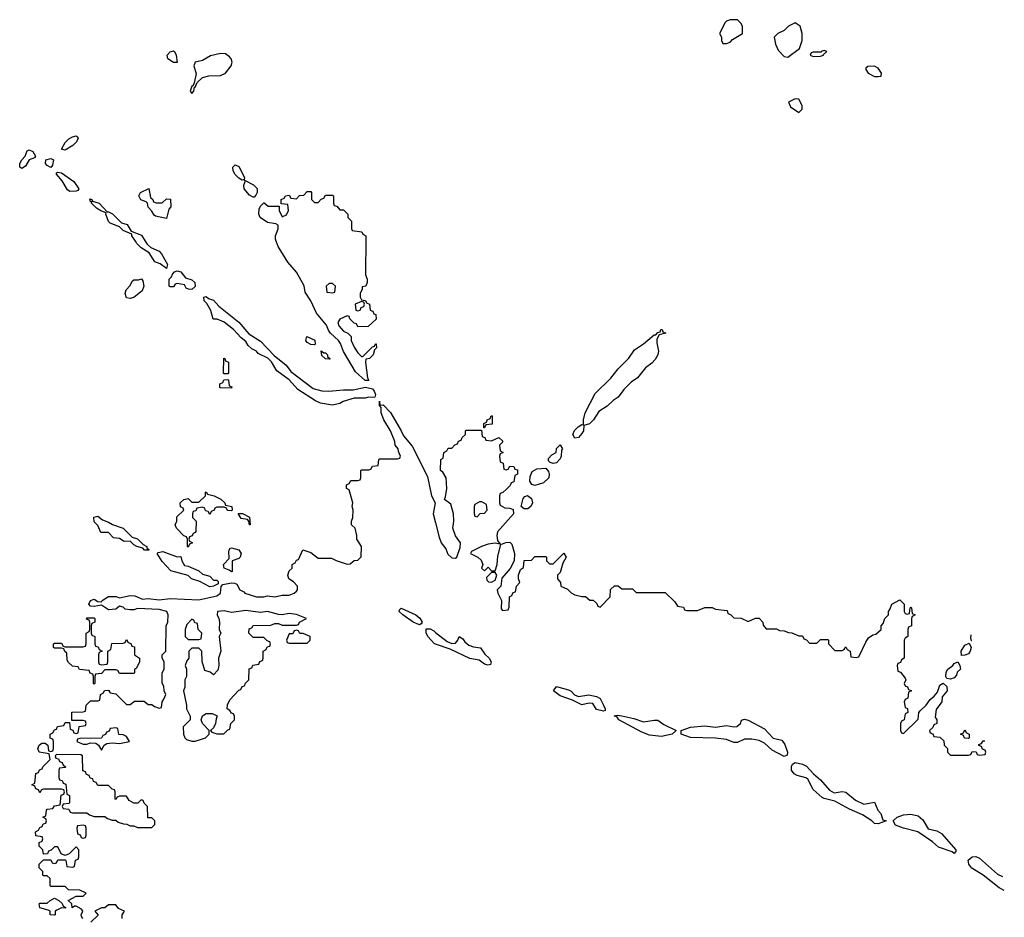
# Model space of a CAD drawing. Header units: inches. Extents: x 2668334 to 2765628, y 828034 to 955234.
# Tile 116 of 218: x 2707698 to 2713148, y 896256 to 901226. Entities that reach past the tile are written whole.
import ezdxf

# ---------------------------------------------------------------- set-up
doc = ezdxf.new("R2010")
doc.units = ezdxf.units.IN
doc.header["$MEASUREMENT"] = 0
for name, color, linetype in [('C7809', 7, 'Continuous'), ('C7819', 7, 'Continuous'), ('C7900', 7, 'Continuous'), ('C7910', 7, 'Continuous')]:
    doc.layers.add(name, color=color, linetype=linetype)

msp = doc.modelspace()

# ---------------------------------------------------------------- linework, layer by layer
at = {"layer": 'C7809', "color": 4}
for points, elevation in [([(2708392.3, 900000), (2708403, 899983), (2708424, 899964), (2708470, 899944.9), (2708483, 899930), (2708516, 899870), (2708510, 899848.7), (2708475.1, 899875.1), (2708445.2, 899885.2), (2708415.1, 899935.1), (2708370, 899962), (2708347.2, 899987.2), (2708338.7, 900000)], 12), ([(2709613.7, 900000), (2709612, 899830), (2709612.7, 899812.7), (2709622, 899790), (2709622, 899770), (2709614, 899750), (2709594, 899746), (2709594, 899734), (2709582, 899710), (2709582, 899690), (2709590, 899674), (2709611.6, 899671.6), (2709618, 899658), (2709634, 899650), (2709638, 899618), (2709652.7, 899612.7), (2709658, 899598), (2709670, 899594), (2709671.6, 899568.4), (2709627.3, 899527.3), (2709570, 899526), (2709562, 899542), (2709550, 899546), (2709526, 899570), (2709522, 899582), (2709510, 899586), (2709470, 899568), (2709458, 899550), (2709464.7, 899530), (2709490, 899502), (2709514, 899490), (2709532, 899472), (2709532, 899450), (2709550, 899412), (2709570, 899382), (2709590, 899362), (2709598, 899362), (2709650, 899414), (2709662, 899418), (2709668, 899432), (2709671.6, 899431.6), (2709672, 899410), (2709662, 899398), (2709654, 899370), (2709634, 899350), (2709614, 899346), (2709612, 899328), (2709623.6, 899243.6), (2709630, 899228), (2709610, 899228.7), (2709557, 899277), (2709489.3, 899389.3), (2709473.2, 899433.2), (2709462, 899450), (2709419, 899490), (2709406.6, 899506.6), (2709395.5, 899535.5), (2709340.9, 899600.9), (2709308.7, 899670), (2709278, 899718), (2709272.1, 899752.1), (2709230, 899828), (2709182.7, 899882.7), (2709129.3, 899969.3), (2709117.1, 900000)], 12), ([(2708047.3, 896247.3), (2708040.4, 896260.4), (2708038, 896270), (2708048, 896290), (2708040.4, 896300.4), (2708010, 896318), (2708002, 896318), (2707988.4, 896308.4), (2707986, 896330), (2707966, 896350), (2708010, 896374), (2708050, 896374), (2708066, 896390), (2708030, 896406), (2707968.4, 896408.4), (2707950, 896426), (2707870, 896426), (2707866, 896430), (2707866, 896470), (2707850, 896486), (2707830, 896486), (2707826, 896490), (2707826, 896510), (2707806, 896530), (2707806, 896550), (2707830, 896574), (2707870, 896574), (2707878, 896558), (2707890, 896554), (2707902, 896558), (2707910, 896574), (2707950, 896574), (2707954, 896570), (2707958, 896538), (2707990, 896534), (2708002, 896538), (2708007.3, 896572.7), (2708022, 896578), (2708026, 896590), (2708026, 896630), (2708010, 896646), (2707972.7, 896607.3), (2707950, 896598), (2707927.3, 896607.3), (2707910, 896646), (2707890, 896646), (2707872.7, 896627.3), (2707858, 896622), (2707852.7, 896607.3), (2707830, 896606), (2707826, 896630), (2707806, 896650), (2707806, 896670), (2707822, 896678), (2707826, 896690), (2707822, 896702), (2707787.3, 896707.3), (2707786, 896730), (2707802, 896738), (2707810, 896754), (2707822, 896758), (2707827.3, 896772.7), (2707842, 896778), (2707846, 896790), (2707842, 896802), (2707826, 896810), (2707842, 896818), (2707846, 896850), (2707850, 896854), (2707882, 896858), (2707890, 896874), (2707922, 896878), (2707928, 896932), (2707942, 896938), (2707946, 896950), (2707942, 896962), (2707930, 896966), (2707830, 896966), (2707818, 896962), (2707810, 896946), (2707802, 896962), (2707787.3, 896967.3), (2707782, 896982), (2707766, 896990), (2707782, 896998), (2707787.3, 897052.7), (2707802, 897058), (2707807.3, 897072.7), (2707822, 897078), (2707826, 897090), (2707866, 897130), (2707862, 897162), (2707806, 897170), (2707798, 897190), (2707806, 897210), (2707820.4, 897219.6), (2707839.6, 897219.6), (2707854, 897210), (2707858, 897178), (2707870, 897174), (2707882, 897178), (2707886, 897190), (2707886, 897230), (2707882, 897242), (2707867.3, 897247.3), (2707866, 897270), (2707882, 897278), (2707890, 897294), (2707902, 897298), (2707907.3, 897312.7), (2707942, 897318), (2707950, 897334), (2707974, 897334), (2707978, 897298), (2707992.7, 897292.7), (2707998, 897278), (2708010, 897274), (2708022, 897278), (2708027.3, 897312.7), (2708062, 897318), (2708066, 897330), (2708062, 897342), (2708050, 897346), (2707986, 897346), (2707987.3, 897392.7), (2708050, 897394), (2708062, 897398), (2708066, 897430), (2708090, 897454), (2708130, 897454), (2708142, 897458), (2708146, 897490), (2708162, 897498), (2708167.3, 897512.7), (2708190, 897514), (2708198, 897498), (2708230, 897494), (2708290, 897434), (2708310, 897434), (2708332.7, 897452.7), (2708387.3, 897452.7), (2708410, 897434), (2708430, 897434), (2708443.6, 897423.6), (2708470, 897414), (2708482, 897418), (2708486, 897450), (2708496.4, 897463.6), (2708506, 897490), (2708498, 897510), (2708496.4, 897536.4), (2708487.3, 897552.7), (2708486, 897610), (2708498, 897630), (2708498, 897670), (2708486, 897690), (2708486, 897710), (2708506, 897730), (2708508, 897870), (2708518, 897890), (2708519, 897930), (2708513.2, 897950), (2708470, 897960.7), (2708350, 897965.2), (2708330, 897958), (2708310, 897958), (2708282.7, 897962.7), (2708270, 897973.2), (2708250, 897979), (2708230, 897962), (2708190, 897959), (2708150, 897984), (2708110, 897976), (2708090, 897979), (2708081.2, 897990), (2708089.3, 898010), (2708110, 898017.3), (2708130, 898004.7), (2708150, 898002), (2708155.3, 898010), (2708190, 898032.7), (2708232.4, 898032.4), (2708250, 898024.7), (2708310, 898037.6), (2708335.1, 898035.1), (2708377.5, 898017.5), (2708410, 898020.4), (2708470, 898013.7), (2708530, 898021.7), (2708690, 898014.6), (2708790, 898036.3), (2708809.2, 898050), (2708813.2, 898086.8), (2708822, 898098), (2708870, 898107.3), (2708886.4, 898106.4), (2708899.8, 898099.8), (2708916, 898070), (2708938, 898058), (2708944, 898050), (2709009.3, 898030.7), (2709050, 898030.7), (2709070, 898035.5), (2709110, 898030.6), (2709150, 898039.1), (2709190, 898038.8), (2709218, 898050), (2709230, 898062), (2709235.3, 898070), (2709235.3, 898090), (2709214, 898114), (2709188, 898130), (2709182, 898150), (2709190, 898174), (2709206, 898190), (2709206, 898210), (2709222, 898218), (2709230, 898234), (2709242, 898238), (2709266, 898290), (2709310, 898276), (2709350, 898244.7), (2709424.5, 898244.5), (2709450, 898231.3), (2709510, 898212), (2709527.3, 898212.7), (2709550, 898232), (2709570, 898234), (2709588, 898252), (2709589, 898310), (2709564, 898350), (2709564, 898370), (2709554, 898410), (2709535.3, 898430), (2709535.3, 898450), (2709542, 898470), (2709544, 898510), (2709539, 898530), (2709542, 898550), (2709522, 898622), (2709506, 898630), (2709506, 898650), (2709522, 898658), (2709530, 898674), (2709570, 898674), (2709582, 898678), (2709586, 898690), (2709586, 898730), (2709590, 898734), (2709630, 898734), (2709642, 898738), (2709650, 898754), (2709682, 898758), (2709686, 898790), (2709690, 898794), (2709790, 898794), (2709802, 898798), (2709806, 898810), (2709794.6, 898834.6), (2709793.2, 898850), (2709775.3, 898870), (2709774, 898890), (2709750, 898948.7), (2709713.6, 899010), (2709699.6, 899050), (2709699.5, 899079.5), (2709689.4, 899090), (2709690, 899114), (2709691.6, 899091.6), (2709710, 899093.4), (2709750.2, 899050.2), (2709810.2, 898950.2), (2709822, 898922), (2709870, 898863.8), (2709955.8, 898695.8), (2709976.5, 898590), (2709998, 898550), (2709987.4, 898490), (2710000, 898439.7)], 12), ([(2710000, 897768.2), (2709994.5, 897770), (2709957.4, 897810), (2709948, 897832), (2709947.3, 897852.7), (2709970, 897852.7), (2709990, 897841.6), (2710000, 897833.8)], 8), ([(2708266, 896250), (2708266, 896270), (2708278, 896290), (2708244.7, 896304.7), (2708230, 896326), (2708190, 896326), (2708170, 896308), (2708150, 896308), (2708114, 896290), (2708132.7, 896267.3), (2708091.6, 896228.4)], 12)]:
    msp.add_lwpolyline(points, dxfattribs=dict(at, elevation=elevation))
for points, elevation in [([(2708310, 899682), (2708290, 899686), (2708282, 899710), (2708288, 899730), (2708310, 899754), (2708321.2, 899778.8), (2708330, 899784.7), (2708355.3, 899784.7), (2708371.6, 899791.6), (2708379.6, 899779.6), (2708384.7, 899750), (2708376, 899724), (2708330, 899688.7)], 12), ([(2708650, 899732.7), (2708633.2, 899733.2), (2708620.2, 899740.2), (2708610, 899758), (2708570, 899766), (2708558, 899762), (2708550, 899746), (2708530, 899746), (2708526, 899750), (2708526, 899790), (2708538.6, 899801.4), (2708543.7, 899816.3), (2708555.3, 899830), (2708570, 899834.9), (2708590, 899830.5), (2708616.3, 899796.3), (2708650, 899785.5), (2708667.7, 899770), (2708670, 899748.7)], 12), ([(2709430, 899766), (2709410, 899766), (2709394, 899750), (2709398, 899718), (2709430, 899714), (2709442, 899718), (2709446, 899750)], 12), ([(2709408.7, 899168.7), (2709490, 899176.5), (2709544.2, 899175.8), (2709611.3, 899191.3), (2709650, 899182.8), (2709660.7, 899170), (2709666.8, 899150), (2709663.6, 899136.4), (2709650, 899133.2), (2709630, 899136), (2709610, 899129.7), (2709550, 899129.6), (2709487.5, 899112.5), (2709470, 899101.2), (2709430, 899092.3), (2709363.2, 899103.2), (2709335.3, 899115.3), (2709237.5, 899177.5), (2709190, 899232.7), (2709122, 899282), (2709091.5, 899331.5), (2709071.5, 899351.5), (2709018.4, 899378.4), (2709008.7, 899390), (2708982.9, 899402.9), (2708962.9, 899422.9), (2708950, 899444), (2708923.9, 899463.9), (2708880.9, 899510), (2708830, 899552), (2708791.3, 899568.7), (2708768, 899568), (2708755.9, 899615.9), (2708734.5, 899654.5), (2708719, 899670), (2708718, 899690), (2708730, 899693.4), (2708743, 899683), (2708770, 899672.4), (2708800.4, 899640.4), (2708911.3, 899551.3), (2708966.9, 899486.9), (2709030, 899446), (2709106.9, 899366.9), (2709172.6, 899312.6), (2709198, 899278), (2709323.2, 899183.2), (2709370, 899170.3)], 12), ([(2709590, 899666), (2709554, 899650), (2709558, 899618), (2709570, 899614), (2709582, 899618), (2709587.3, 899632.7), (2709602, 899638), (2709606, 899650), (2709602, 899662)], 12), ([(2709330, 899426), (2709310, 899428), (2709290, 899438), (2709282, 899450), (2709288, 899472), (2709331.1, 899451.1), (2709334, 899430)], 12), ([(2709382, 899382), (2709390, 899382), (2709402, 899370), (2709402, 899362), (2709414, 899350), (2709414, 899346), (2709410, 899346), (2709390, 899348), (2709370, 899366), (2709367.3, 899392.7)], 12), ([(2708830, 899266), (2708826, 899270), (2708828, 899352), (2708834, 899350), (2708838, 899338), (2708854, 899330), (2708854, 899270), (2708850, 899266)], 12), ([(2708870, 899186), (2708810, 899188), (2708806, 899190), (2708806, 899210), (2708822, 899218), (2708827.3, 899232.7), (2708850, 899234), (2708854, 899230), (2708858, 899198), (2708872.7, 899192.7)], 12), ([(2708870, 898506), (2708848.4, 898508.4), (2708842, 898522), (2708830, 898526), (2708790, 898526), (2708778, 898522), (2708774, 898510), (2708758, 898502), (2708750, 898486), (2708742, 898502), (2708727.3, 898507.3), (2708722, 898522), (2708710, 898526), (2708678, 898522), (2708672.7, 898507.3), (2708658, 898502), (2708654, 898490), (2708654, 898470), (2708674, 898450), (2708672.7, 898392.7), (2708670, 898386), (2708658, 898382), (2708652.7, 898367.3), (2708638, 898362), (2708634, 898350), (2708638, 898338), (2708654, 898330), (2708638, 898322), (2708630, 898306), (2708626, 898310), (2708626, 898350), (2708622, 898362), (2708607.3, 898367.3), (2708566, 898410), (2708558, 898430), (2708568, 898450), (2708567.3, 898472.7), (2708606, 898510), (2708602, 898522), (2708588.4, 898528.4), (2708586, 898550), (2708606, 898570), (2708630, 898574), (2708650, 898554), (2708690, 898554), (2708726, 898590), (2708726, 898610), (2708730, 898612), (2708738, 898598), (2708774, 898590), (2708810.9, 898570.9), (2708834, 898550), (2708838, 898538), (2708872, 898530), (2708874, 898510)], 12), ([(2708970, 898428.7), (2708966, 898450), (2708958, 898458), (2708924.7, 898464.7), (2708907.3, 898492.7), (2708931.6, 898491.6), (2708970, 898472), (2708974, 898430)], 12), ([(2708410, 898288.7), (2708389, 898289), (2708379, 898299), (2708346, 898310), (2708330, 898318), (2708310, 898338), (2708276.4, 898336.4), (2708250, 898354), (2708218, 898358), (2708190, 898386), (2708147.3, 898387.3), (2708130, 898426), (2708110, 898446), (2708109, 898471), (2708130, 898478), (2708156.9, 898456.9), (2708190, 898444.7), (2708211, 898431), (2708270.7, 898410.7), (2708321, 898361), (2708350.8, 898350.8), (2708381, 898321), (2708402, 898310), (2708402, 898302), (2708414, 898290)], 12), ([(2708570, 898252), (2708590, 898254), (2708596, 898230), (2708610, 898204.7), (2708630, 898201), (2708690, 898174.8), (2708710, 898156), (2708750, 898144.7), (2708770, 898122), (2708790, 898122), (2708796, 898116), (2708796.9, 898103.1), (2708770, 898089), (2708750, 898085.2), (2708695.1, 898115.1), (2708649.6, 898129.6), (2708630, 898149.2), (2708534.6, 898174.6), (2708486.6, 898226.6), (2708458, 898270), (2708464, 898276), (2708490, 898281)], 12), ([(2708870, 898168), (2708858, 898178), (2708828.9, 898188.9), (2708826, 898210), (2708858, 898242), (2708856.4, 898283.6), (2708862, 898298), (2708870, 898302), (2708911, 898291), (2708924.7, 898270), (2708918, 898250), (2708910, 898242), (2708874, 898230), (2708874, 898170)], 12), ([(2708950, 897954.2), (2708870, 897943.6), (2708830, 897953), (2708792, 897950), (2708790.8, 897930), (2708801, 897910), (2708804.7, 897890), (2708802, 897850), (2708811.3, 897830), (2708802, 897810), (2708811.3, 897730), (2708798, 897690), (2708801, 897650), (2708795.3, 897624.7), (2708770, 897598), (2708752.9, 897612.9), (2708722, 897622), (2708707.3, 897672.7), (2708706, 897730), (2708690, 897746), (2708650, 897746), (2708634, 897730), (2708634, 897690), (2708623.6, 897676.4), (2708614, 897650), (2708622, 897630), (2708622, 897590), (2708612, 897570), (2708612, 897530), (2708604.7, 897510), (2708622, 897430), (2708622, 897410), (2708642, 897370), (2708642, 897350), (2708602, 897310), (2708604.7, 897270), (2708612, 897250), (2708621, 897241), (2708650, 897232), (2708670, 897232), (2708710, 897244.7), (2708726, 897250), (2708746, 897270), (2708746, 897290), (2708709.1, 897329.1), (2708702, 897350), (2708708.9, 897371.1), (2708730, 897384.7), (2708763.6, 897383.6), (2708791.6, 897371.6), (2708784.7, 897355.3), (2708782, 897330), (2708770, 897306), (2708754, 897290), (2708762, 897282), (2708790, 897272), (2708827.3, 897272.7), (2708850, 897294), (2708862, 897298), (2708866, 897330), (2708886, 897350), (2708886, 897370), (2708882, 897382), (2708870, 897386), (2708862, 897402), (2708846, 897410), (2708848.4, 897431.6), (2708860.4, 897459.6), (2708910, 897514), (2708922, 897518), (2708930, 897534), (2708942, 897538), (2708947.3, 897552.7), (2708966, 897570), (2708968.4, 897631.6), (2708982, 897638), (2708988.4, 897651.6), (2709022, 897658), (2709027.3, 897672.7), (2709042, 897678), (2709046, 897690), (2709046, 897730), (2709062, 897738), (2709067.3, 897752.7), (2709082, 897758), (2709086, 897770), (2709082, 897782), (2709067.3, 897787.3), (2709050, 897806), (2708990, 897806), (2708966, 897830), (2708967.3, 897852.7), (2708982, 897858), (2708990, 897872), (2709087.3, 897872.7), (2709110, 897882), (2709130, 897882), (2709150, 897874), (2709230, 897874), (2709242, 897878), (2709246, 897890), (2709286, 897910), (2709230, 897933), (2709190, 897937.6), (2709150, 897931.5), (2709130, 897933), (2709070, 897949.6), (2709030, 897943.6)], 12), ([(2709910, 897876.2), (2709875.1, 897890), (2709818, 897930), (2709798, 897950), (2709800.7, 897959.3), (2709810, 897966.8), (2709891.3, 897931.3), (2709912.4, 897912.4), (2709925.5, 897890), (2709919.5, 897880.5)], 8), ([(2708150, 897654), (2708182, 897658), (2708186, 897670), (2708186, 897730), (2708202, 897738), (2708207.3, 897772.7), (2708270, 897774), (2708282, 897778), (2708290, 897794), (2708298, 897778), (2708312.7, 897772.7), (2708318, 897758), (2708332.7, 897752.7), (2708334, 897710), (2708362, 897690), (2708362, 897670), (2708343.6, 897636.4), (2708334, 897630), (2708334, 897610), (2708330, 897606), (2708250, 897606), (2708242, 897622), (2708230, 897626), (2708170, 897626), (2708150, 897606), (2708118, 897602), (2708114, 897590), (2708114, 897550), (2708110, 897546), (2708106, 897550), (2708106, 897590), (2708102, 897602), (2708087.3, 897607.3), (2708082, 897622), (2708028.4, 897628.4), (2708022, 897642), (2707990, 897646), (2707967.3, 897667.3), (2707960.4, 897680.4), (2707958, 897718), (2707947.3, 897727.3), (2707942, 897742), (2707930, 897746), (2707890, 897746), (2707886, 897750), (2707886, 897770), (2707890, 897774), (2707930, 897774), (2707938, 897758), (2707950, 897754), (2708050, 897754), (2708062, 897758), (2708066, 897770), (2708066, 897830), (2708082, 897838), (2708086, 897850), (2708086, 897890), (2708082, 897902), (2708067.3, 897907.3), (2708070, 897914), (2708110, 897914), (2708114, 897910), (2708114, 897890), (2708098, 897882), (2708094, 897870), (2708094, 897830), (2708098, 897818), (2708114, 897810), (2708114, 897770), (2708118, 897758), (2708132.7, 897752.7), (2708138, 897738), (2708154, 897730), (2708138, 897722), (2708134, 897710), (2708134, 897670), (2708138, 897658)], 12), ([(2708650, 897906), (2708623.6, 897876.4), (2708614, 897850), (2708614, 897810), (2708630, 897794), (2708690, 897794), (2708702, 897798), (2708706, 897830), (2708686, 897850), (2708682, 897882), (2708667.3, 897887.3), (2708662, 897902)], 12), ([(2709230, 897846), (2709218, 897842), (2709210, 897826), (2709190, 897826), (2709174, 897790), (2709178, 897778), (2709190, 897774), (2709290, 897774), (2709306, 897790), (2709306, 897810), (2709267.3, 897827.3), (2709248, 897828), (2709242, 897842)], 12), ([(2708230, 897306), (2708198, 897302), (2708192.7, 897287.3), (2708178, 897282), (2708172.7, 897267.3), (2708158, 897262), (2708151.6, 897248.4), (2708030, 897246), (2708018, 897242), (2708014, 897230), (2708050, 897214), (2708070, 897214), (2708090, 897222), (2708119.6, 897219.6), (2708134, 897210), (2708150, 897182), (2708166, 897210), (2708181.2, 897218.8), (2708210, 897222.8), (2708250, 897218), (2708306, 897230), (2708290, 897258), (2708270, 897266), (2708247.3, 897267.3), (2708242, 897302)], 12), ([(2707902, 897158), (2707894, 897150), (2707898, 897138), (2707912.7, 897132.7), (2707918, 897118), (2707932.7, 897112.7), (2707938, 897098), (2707954, 897090), (2707950, 897086), (2707918, 897082), (2707914, 897070), (2707914, 897030), (2707918, 897018), (2707932.7, 897012.7), (2707938, 896998), (2707952.7, 896992.7), (2707958, 896938), (2707974, 896930), (2707974, 896890), (2707970, 896886), (2707938, 896882), (2707934, 896870), (2707938, 896858), (2707970, 896854), (2707978, 896838), (2707990, 896834), (2708070, 896834), (2708083.6, 896823.6), (2708110, 896814), (2708170, 896814), (2708183.6, 896803.6), (2708210, 896794), (2708230, 896794), (2708243.6, 896783.6), (2708272.7, 896772.7), (2708291.6, 896771.6), (2708310, 896762), (2708330, 896762), (2708350, 896754), (2708430, 896754), (2708446, 896770), (2708446, 896790), (2708430, 896806), (2708407.3, 896807.3), (2708406, 896870), (2708387.3, 896887.3), (2708382, 896902), (2708370, 896906), (2708352, 896888), (2708330, 896888), (2708303.1, 896903.1), (2708290, 896926), (2708250, 896926), (2708238, 896922), (2708230, 896908), (2708226, 896910), (2708226, 896950), (2708222, 896962), (2708210, 896966), (2708190, 896986), (2708130, 896986), (2708122, 897002), (2708107.3, 897007.3), (2708102, 897022), (2708087.3, 897027.3), (2708082, 897042), (2708067.3, 897047.3), (2708062, 897062), (2708047.3, 897067.3), (2708046, 897150), (2708036.4, 897156.4)], 12), ([(2708050, 896766), (2708018, 896762), (2708014, 896750), (2708018, 896718), (2708032.7, 896712.7), (2708038, 896698), (2708050, 896694), (2708062, 896698), (2708066, 896710), (2708066, 896750), (2708062, 896762)], 12), ([(2707950, 896306), (2707930, 896308), (2707903.6, 896296.4), (2707894, 896290), (2707894, 896270), (2707890, 896268), (2707866, 896270), (2707866, 896290), (2707856.4, 896296.4), (2707809.1, 896309.1), (2707806, 896330), (2707810, 896334), (2707850, 896334), (2707866, 896350), (2707890, 896362), (2707914, 896350), (2707932.7, 896332.7), (2707938, 896318), (2707954, 896310)], 12)]:
    msp.add_lwpolyline(points, close=True, dxfattribs=dict(at, elevation=elevation))
at = {"layer": 'C7819', "color": 4}
for points, elevation in [([(2710770, 898908.7), (2710759, 898930), (2710769.3, 898950.7), (2710789.2, 898970.8), (2710810, 898984.7), (2710818, 898982), (2710819, 899010), (2710828, 899050), (2710883.1, 899156.9), (2710970, 899242), (2711010, 899292), (2711070, 899352), (2711101.2, 899398.8), (2711150, 899431.3), (2711210, 899482), (2711218, 899482), (2711230, 899494), (2711242, 899498), (2711246, 899510), (2711254, 899510), (2711258, 899498), (2711274, 899490), (2711238, 899482), (2711223.6, 899456.4), (2711223.6, 899436.4), (2711234, 899390), (2711230.6, 899370), (2711215.3, 899344.7), (2711196.5, 899323.5), (2711161.1, 899298.9), (2711117, 899243), (2711081.6, 899218.4), (2711041.6, 899178.4), (2711010, 899136), (2710982.3, 899117.7), (2710950, 899086), (2710903.5, 899056.5), (2710874, 899010), (2710852, 898988), (2710821, 898979), (2710818, 898950), (2710810, 898934), (2710790, 898913.2)], 12), ([(2710266, 898966), (2710266, 898990), (2710282, 898998), (2710286, 899010), (2710302, 899018), (2710307.3, 899032.7), (2710312.7, 899032.7), (2710312.7, 898987.3), (2710278, 898982), (2710270, 898966)], 12), ([(2710650, 898769.4), (2710634, 898774), (2710624, 898784), (2710624, 898796), (2710642.7, 898817.3), (2710668, 898830), (2710668.4, 898851.6), (2710690, 898872), (2710702, 898850), (2710696.9, 898843.1), (2710695.5, 898810), (2710690, 898795.3), (2710670, 898772.7)], 12), ([(2710550, 898647.3), (2710533.2, 898653.2), (2710522, 898670), (2710523.1, 898696.9), (2710535.3, 898724.7), (2710560.2, 898739.8), (2710610, 898742.8), (2710624.1, 898724.1), (2710628.2, 898710), (2710626.4, 898690), (2710597.5, 898662.5)], 12), ([(2710490, 898517.2), (2710474, 898530), (2710485.2, 898574.8), (2710493.6, 898586.4), (2710508.9, 898591.1), (2710530, 898574.8), (2710537.1, 898550), (2710527.3, 898530), (2710510, 898518.4)], 12), ([(2710256.4, 898556.4), (2710243.6, 898556.4), (2710218, 898542), (2710214, 898530), (2710214, 898490), (2710218, 898478), (2710230, 898474), (2710247.3, 898492.7), (2710270, 898494), (2710286, 898510), (2710282, 898542)], 12), ([(2710330, 898166), (2710310, 898166), (2710282, 898138), (2710283.6, 898123.6), (2710292.7, 898112.7), (2710310, 898112), (2710330, 898122), (2710338, 898150)], 12), ([(2712910, 897706), (2712909, 897730), (2712930, 897762), (2712954, 897774), (2712964.7, 897750), (2712958.8, 897730), (2712950, 897715.3), (2712930, 897708)], 12), ([(2712850, 897575.3), (2712830, 897578), (2712824, 897590), (2712826, 897614), (2712835.3, 897630), (2712862, 897650), (2712870, 897662), (2712891.3, 897671.3), (2712902, 897650), (2712904.7, 897630), (2712887.5, 897612.5), (2712882.8, 897597.2), (2712870, 897582)], 12), ([(2710790, 897479.3), (2710847.5, 897487.5), (2710890, 897479.1), (2710910, 897467.3), (2710930, 897430.8), (2710939.1, 897410), (2710938, 897402), (2710930, 897397.2), (2710890, 897406.9), (2710870, 897439), (2710850, 897442), (2710810, 897431.6), (2710758.3, 897458.3), (2710690, 897483), (2710652.7, 897510), (2710670, 897533.4), (2710735.1, 897515.1), (2710750, 897507.3), (2710768.2, 897488.2)], 8), ([(2711150, 897337.6), (2711210, 897348.2), (2711230, 897347.7), (2711262.9, 897322.9), (2711332, 897290), (2711310, 897269.6), (2711250, 897257.4), (2711184.2, 897264.2), (2711141.3, 897281.3), (2711013.2, 897350), (2711004.1, 897364.1), (2710988.7, 897371.3), (2711004.8, 897375.2), (2711030, 897371.8), (2711096.3, 897356.3)], 8), ([(2711930, 897147), (2711862, 897182), (2711819.5, 897219.5), (2711790, 897234.7), (2711750, 897241.6), (2711710, 897242), (2711670, 897224), (2711650, 897224), (2711610, 897239.7), (2711550, 897247.8), (2711410, 897251.6), (2711359, 897270), (2711359, 897290), (2711410, 897308.2), (2711490, 897316.4), (2711550, 897308.5), (2711610, 897317.6), (2711650, 897310.4), (2711667.3, 897312.7), (2711686.6, 897330), (2711692.7, 897347.3), (2711710, 897354), (2711730, 897348), (2711819.9, 897299.9), (2711867.6, 897247.6), (2711916.7, 897236.7), (2711932.8, 897212.8), (2711946.8, 897170), (2711945.4, 897154.6)], 8), ([(2712950, 897246), (2712927.3, 897247.3), (2712922, 897262), (2712906, 897270), (2712922, 897278), (2712930, 897294), (2712938, 897278), (2712954, 897270), (2712954, 897250)], 12), ([(2712205.3, 896945.3), (2712250, 896952), (2712270, 896948.5), (2712323.8, 896903.8), (2712370, 896882.6), (2712430, 896893), (2712448.4, 896850), (2712464.4, 896830), (2712476, 896796), (2712494, 896790), (2712490, 896789), (2712450, 896774), (2712430, 896775.3), (2712415.3, 896790), (2712363.3, 896823.3), (2712290, 896855.1), (2712210, 896899.5), (2712150, 896914), (2712140.1, 896920.1), (2712090, 896963.7), (2712061, 897021), (2712048.5, 897028.5), (2712000.3, 897040.3), (2711984.5, 897050), (2711969.6, 897070), (2711969.6, 897090.4), (2711976.2, 897103.8), (2711990, 897113.4), (2712030, 897104.4), (2712053.5, 897093.5), (2712090.7, 897050), (2712130, 897018), (2712180.7, 896960.7)], 8), ([(2712870, 896609.3), (2712859.3, 896619.3), (2712784, 896644), (2712750, 896673.3), (2712669.2, 896730), (2712589.7, 896749.7), (2712546.3, 896766.3), (2712532.7, 896790), (2712555.1, 896810), (2712590, 896823.6), (2712630, 896826.7), (2712670, 896818.7), (2712695.8, 896795.8), (2712725.8, 896745.8), (2712774.7, 896734.7), (2712799.2, 896719.2), (2712879.1, 896630), (2712879.1, 896620.9)], 8)]:
    msp.add_lwpolyline(points, close=True, dxfattribs=dict(at, elevation=elevation))
for points, elevation in [([(2710000, 898439.7), (2710019.9, 898359.9), (2710030.4, 898330), (2710055.8, 898295.8), (2710067.6, 898267.6), (2710090, 898246), (2710110, 898244.7), (2710118, 898250), (2710136.4, 898303.6), (2710138, 898330), (2710110, 898368), (2710095.3, 898410), (2710101.2, 898450), (2710099, 898490), (2710084, 898544), (2710048.7, 898570), (2710055.3, 898584.7), (2710062, 898630), (2710058, 898690), (2710040.4, 898720.4), (2710028, 898730), (2710028.4, 898791.6), (2710042, 898798), (2710046, 898830), (2710062, 898838), (2710070, 898854), (2710090, 898854), (2710107.3, 898872.7), (2710122, 898878), (2710127.3, 898892.7), (2710142, 898898), (2710147.3, 898912.7), (2710166, 898930), (2710166, 898950), (2710170, 898954), (2710254, 898954), (2710258, 898918), (2710272.7, 898912.7), (2710278, 898898), (2710310, 898894), (2710350, 898912), (2710370, 898894), (2710370, 898886), (2710354, 898870), (2710358, 898838), (2710374, 898830), (2710358, 898822), (2710354, 898810), (2710358, 898778), (2710374, 898770), (2710378, 898738), (2710390, 898734), (2710402, 898738), (2710410, 898754), (2710432.7, 898752.7), (2710438, 898738), (2710452.7, 898732.7), (2710454, 898710), (2710438, 898702), (2710432.7, 898667.3), (2710418, 898662), (2710412.7, 898647.3), (2710392.7, 898627.3), (2710372.7, 898607.3), (2710358, 898602), (2710354, 898590), (2710354, 898550), (2710358, 898538), (2710383.6, 898523.6), (2710410, 898522), (2710430, 898514), (2710432, 898490), (2710342, 898390), (2710338, 898370), (2710342, 898342), (2710358, 898322), (2710330, 898328), (2710290, 898322), (2710254, 898310), (2710198, 898282), (2710194, 898270), (2710234, 898250), (2710252.7, 898232.7), (2710262, 898210), (2710254, 898190), (2710270, 898174), (2710290, 898194), (2710310, 898174), (2710330, 898174), (2710341.2, 898210), (2710344.7, 898255.3), (2710360.4, 898319.6), (2710388.4, 898331.6), (2710410, 898334), (2710422, 898322), (2710437.3, 898270), (2710434.8, 898230), (2710412.5, 898187.5), (2710366, 898134), (2710361, 898090), (2710341, 898070), (2710344.9, 898050), (2710363.8, 898010), (2710363.6, 897963.6), (2710370, 897954), (2710402, 897958), (2710407.3, 897972.7), (2710408.7, 898030), (2710422, 898038), (2710430, 898054), (2710442, 898058), (2710448, 898090), (2710466, 898110), (2710458, 898130), (2710458, 898150), (2710470, 898182), (2710487.3, 898192.7), (2710490, 898232), (2710530, 898234), (2710550, 898254), (2710610, 898254), (2710614, 898250), (2710614, 898230), (2710630, 898214), (2710650, 898214), (2710710, 898272), (2710722, 898250), (2710703.6, 898216.4), (2710690, 898166), (2710674, 898150), (2710674, 898130), (2710692, 898110), (2710694, 898090), (2710730, 898072), (2710750, 898052), (2710770, 898042), (2710810, 898032), (2710830, 898032), (2710852.7, 898012.7), (2710871.6, 898011.6), (2710892.7, 897992.7), (2710898, 897978), (2710910, 897974), (2710966, 898030), (2710968.9, 898071.1), (2710990, 898091.3), (2711011.3, 898091.3), (2711030, 898074), (2711090, 898074), (2711110, 898054), (2711270, 898054), (2711323.6, 898003.6), (2711338, 897978), (2711372.7, 897972.7), (2711378, 897958), (2711390, 897954), (2711450, 897954), (2711490, 897972), (2711530, 897972), (2711550, 897962), (2711614, 897954), (2711618, 897938), (2711632.7, 897932.7), (2711650, 897914), (2711691.6, 897911.6), (2711730, 897894), (2711770, 897912), (2711790, 897912), (2711812, 897890), (2711812.7, 897872.7), (2711830, 897854), (2711887.3, 897852.7), (2711903.6, 897843.6), (2711930, 897842), (2711952.7, 897832.7), (2711971.6, 897831.6), (2712010, 897814), (2712030, 897814), (2712038, 897798), (2712052.7, 897792.7), (2712070, 897774), (2712110, 897774), (2712130, 897794), (2712170, 897794), (2712174, 897790), (2712174, 897770), (2712210, 897734), (2712250, 897734), (2712262, 897738), (2712270, 897754), (2712278, 897738), (2712294, 897730), (2712298, 897698), (2712330, 897694), (2712342, 897698), (2712380.4, 897779.6), (2712396.4, 897803.6), (2712420.4, 897819.6), (2712436.4, 897823.6), (2712466, 897850), (2712466, 897870), (2712476.4, 897883.6), (2712486, 897910), (2712506, 897930), (2712506, 897950), (2712516.4, 897963.6), (2712526, 897990), (2712570, 898014), (2712594, 897990), (2712594, 897950), (2712598, 897938), (2712610, 897934), (2712622, 897938), (2712626, 897970), (2712630, 897974), (2712634, 897970), (2712638, 897938), (2712654, 897930), (2712638, 897922), (2712634, 897910), (2712634, 897870), (2712618, 897862), (2712614, 897850), (2712614, 897810), (2712598, 897802), (2712594, 897790), (2712594, 897690), (2712578, 897682), (2712572.7, 897667.3), (2712558, 897662), (2712554, 897650), (2712558, 897618), (2712572.7, 897612.7), (2712599.6, 897579.6), (2712602, 897570), (2712594, 897550), (2712598, 897538), (2712612.7, 897532.7), (2712618, 897518), (2712634, 897510), (2712618, 897502), (2712614, 897470), (2712598, 897462), (2712594, 897450), (2712598, 897418), (2712612.7, 897412.7), (2712614, 897390), (2712598, 897382), (2712594, 897350), (2712578, 897342), (2712574, 897330), (2712574, 897290), (2712578, 897278), (2712590, 897274), (2712670, 897354), (2712675.3, 897390), (2712681.2, 897398.8), (2712715.3, 897430), (2712738, 897462), (2712760.2, 897479.8), (2712778, 897502), (2712790, 897542), (2712810, 897552), (2712830, 897534), (2712831.3, 897510), (2712803.6, 897476.4), (2712802, 897450), (2712770, 897406), (2712764.7, 897364.7), (2712774, 897350), (2712774, 897330), (2712758, 897322), (2712752.7, 897307.3), (2712734, 897290), (2712738, 897278), (2712752.7, 897272.7), (2712758, 897258), (2712790, 897254), (2712812.7, 897232.7), (2712814, 897210), (2712834, 897190), (2712834, 897170), (2712850, 897154), (2712950, 897154), (2712962, 897158), (2712970, 897174), (2712992.7, 897172.7), (2712998, 897158), (2713010, 897154), (2713042, 897158), (2713046, 897170), (2713042, 897182), (2713027.3, 897187.3), (2713022, 897202), (2713007.3, 897207.3), (2713007.3, 897212.7), (2713022, 897218), (2713030, 897234), (2713039.8, 897234)], 12), ([(2710000, 897833.8), (2710063.9, 897783.9), (2710090, 897772.7), (2710110, 897774.8), (2710122.7, 897790), (2710130, 897810.7), (2710150, 897797.3), (2710161.1, 897781.1), (2710183.6, 897763.6), (2710210, 897754.3), (2710248.4, 897748.4), (2710272.6, 897712.6), (2710297, 897690), (2710308, 897670), (2710303.5, 897656.5), (2710290, 897652), (2710270, 897658), (2710240.4, 897680.4), (2710188.8, 897688.8), (2710081.3, 897741.3), (2710000, 897768.2)], 8), ([(2712966, 897786), (2712963.1, 897803.1), (2712963.7, 897820.6)], 12), ([(2712968.2, 897786), (2712966, 897786)], 12), ([(2713147.6, 896403.8), (2713119.5, 896419.5), (2713030, 896489.6), (2712968.5, 896528.5), (2712951.5, 896550), (2712948.1, 896571.9), (2712970, 896590.3), (2712990, 896592.2), (2713010, 896583.8), (2713110, 896494.9), (2713137.4, 896482.2)], 8)]:
    msp.add_lwpolyline(points, dxfattribs=dict(at, elevation=elevation))
at = {"layer": 'C7900', "color": 4}
for points, elevation in [([(2708570, 900989.4), (2708550, 900989.6), (2708517.2, 901010), (2708515.1, 901030), (2708530, 901047.3), (2708550, 901053.4), (2708554.8, 901050), (2708563.8, 901030)], 12), ([(2708810, 901038.9), (2708754.9, 901025.1), (2708710, 901000.9), (2708669.1, 900990.9), (2708662.4, 900970), (2708674, 900926), (2708663.5, 900876.5), (2708658, 900862), (2708650, 900858), (2708641, 900830), (2708650, 900818), (2708662, 900830), (2708666, 900854), (2708670, 900852), (2708681.2, 900878.8), (2708710, 900906.8), (2708745.4, 900914.6), (2708810, 900917.4), (2708836.9, 900930), (2708867.8, 900970), (2708873.3, 900990), (2708867.8, 901010), (2708860.1, 901020.1), (2708836.6, 901036.6)], 16), ([(2707950, 900502.7), (2707929.3, 900509.3), (2707950, 900546.8), (2707970, 900566.8), (2707990, 900577.3), (2708010, 900582), (2708016.9, 900576.9), (2708022, 900570), (2708012, 900550), (2707991.3, 900530)], 12), ([(2707710, 900402), (2707698, 900410), (2707699, 900430), (2707709.4, 900450.6), (2707728.7, 900470), (2707740.2, 900499.8), (2707750, 900506), (2707770, 900496.3), (2707786, 900470), (2707779.1, 900460.9), (2707750.7, 900449.3), (2707730, 900415.3)], 12), ([(2707870, 900408), (2707850, 900419), (2707841.2, 900430), (2707842, 900450), (2707870, 900457.3), (2707884.7, 900450), (2707878.8, 900421.2)], 12), ([(2708930, 900338), (2708910, 900349), (2708890, 900369), (2708879, 900390), (2708878, 900410), (2708890, 900422), (2708910, 900414), (2708924.7, 900390), (2708942, 900350), (2708939.6, 900340.4)], 12), ([(2707975.3, 900275.3), (2707963.1, 900283.1), (2707934, 900334), (2707902, 900370), (2707902, 900378), (2707910, 900382), (2707930, 900378), (2707998, 900330), (2708026, 900290), (2708019.8, 900280.2), (2708010, 900277.2)], 12), ([(2708990, 900244), (2708970, 900254), (2708941.2, 900290), (2708938, 900310), (2708946, 900330), (2708942, 900338), (2708991.6, 900311.6), (2709011.6, 900291.6), (2709012, 900270), (2709005.4, 900254.6), (2708996, 900244)], 12), ([(2708452.7, 900212.7), (2708487.3, 900212.7), (2708510, 900234), (2708532.7, 900232.7), (2708534, 900190), (2708523.6, 900176.4), (2708510, 900126), (2708450, 900138), (2708443.1, 900143.1), (2708430, 900166), (2708408.4, 900188.4), (2708406, 900210), (2708398, 900218), (2708368.7, 900228.7), (2708358, 900250), (2708366, 900270), (2708412, 900292), (2708422, 900242), (2708434, 900230), (2708438, 900218)], 12)]:
    msp.add_lwpolyline(points, close=True, dxfattribs=dict(at, elevation=elevation))
at = {"layer": 'C7900', "color": 4, "elevation": 12}
for points in [[(2708338.7, 900000), (2708319, 900030), (2708318, 900038), (2708270, 900059), (2708250, 900079), (2708199, 900099), (2708189.3, 900109.3), (2708174, 900150), (2708176.4, 900156.4), (2708147.2, 900167.2), (2708122.5, 900182.5), (2708095.3, 900210), (2708098, 900218), (2708090, 900218), (2708085.6, 900234.4), (2708098, 900230), (2708101, 900221), (2708137.3, 900210), (2708182, 900162), (2708190, 900162.8), (2708211.8, 900151.8), (2708262, 900102), (2708292.1, 900092.1), (2708314.8, 900054.8), (2708372.1, 900032.1), (2708392.3, 900000)], [(2709117.1, 900000), (2709113.2, 900010), (2709114, 900030), (2709128.4, 900068.4), (2709128, 900088), (2709116.4, 900096.4), (2709070, 900102.7), (2709029, 900130), (2709021.2, 900150), (2709022.7, 900177.3), (2709030, 900194), (2709048.4, 900211.6), (2709051.6, 900211.6), (2709072.7, 900192.7), (2709134, 900194), (2709134, 900170), (2709150, 900134), (2709174.6, 900145.4), (2709186, 900170), (2709182, 900202), (2709146, 900206), (2709146, 900230), (2709162, 900238), (2709168.4, 900251.6), (2709190, 900254), (2709198, 900238), (2709230, 900234), (2709247.3, 900252.7), (2709270, 900254), (2709290, 900274), (2709310, 900274), (2709314, 900270), (2709314, 900230), (2709330, 900214), (2709350, 900214), (2709367.3, 900232.7), (2709382, 900238), (2709390, 900254), (2709430, 900254), (2709434, 900250), (2709434, 900210), (2709438, 900198), (2709452.7, 900192.7), (2709470, 900174), (2709490, 900174), (2709514, 900150), (2709514, 900130), (2709534, 900110), (2709534, 900070), (2709538, 900058), (2709591.6, 900051.6), (2709598, 900038), (2709614, 900030), (2709613.7, 900000)]]:
    msp.add_lwpolyline(points, dxfattribs=at)
at = {"layer": 'C7910', "color": 4, "elevation": 16}
for points in [[(2711670, 901226), (2711630, 901226), (2711610, 901218), (2711602, 901210), (2711572, 901150), (2711582, 901130), (2711582, 901110), (2711590, 901094), (2711610, 901094), (2711630, 901102), (2711644, 901116), (2711698, 901150), (2711698, 901190), (2711690, 901206)], [(2711990, 901208), (2711954, 901190), (2711930, 901166), (2711894, 901150), (2711874, 901130), (2711882, 901090), (2711896.9, 901056.9), (2711930, 901022), (2711950, 901018), (2712013.2, 901066.8), (2712028.7, 901110), (2712028, 901150), (2712018, 901190)], [(2712150, 901055.3), (2712134, 901050), (2712134, 901046), (2712090, 901046), (2712078, 901042), (2712074, 901030), (2712090, 901022), (2712130, 901024.7), (2712146, 901030), (2712146, 901034), (2712166, 901050)], [(2712430, 900968), (2712392.7, 900967.3), (2712382, 900958), (2712382, 900950), (2712394, 900930), (2712430, 900912), (2712450, 900912), (2712466, 900914), (2712468, 900930), (2712450, 900958)], [(2711990, 900788), (2711954, 900770), (2711963.5, 900743.5), (2712010, 900712), (2712028, 900730), (2712028, 900750), (2712010, 900786)]]:
    msp.add_lwpolyline(points, close=True, dxfattribs=at)

doc.saveas('drawing.dxf')
